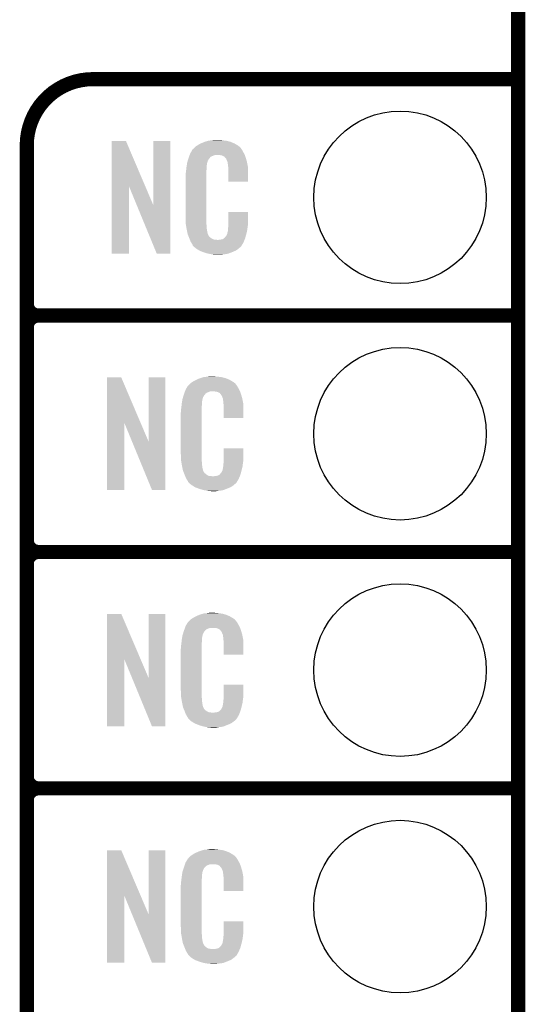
# Model space of a CAD drawing. Extents: x -1.3 to 24.2, y -3.9 to 39.2.
# Tile 14 of 26: x 18.8 to 24.2, y 9.1 to 19.7. Entities that reach past the tile are written whole.
import ezdxf

# ---------------------------------------------------------------- set-up
doc = ezdxf.new("R2010")
doc.units = 0
doc.layers.get('0').update_dxf_attribs({"linetype": 'CONTINUOUS'})
for name, color, linetype in [('ECC608_TRUST_CLICK_V100_GKO', 5, 'CONTINUOUS'), ('ECC608_TRUST_CLICK_V100_GTO', 14, 'CONTINUOUS'), ('ECC608_TRUST_CLICK_V100_GTS', 12, 'CONTINUOUS')]:
    doc.layers.add(name, color=color, linetype=linetype)

# ---------------------------------------------------------------- blocks, each defined once
blk = doc.blocks.new('ROUND_35')
blk.add_circle((0, 0), 0.927)

msp = doc.modelspace()

# ---------------------------------------------------------------- linework, layer by layer
at = {"layer": 'ECC608_TRUST_CLICK_V100_GKO', "const_width": 0.1524}
msp.add_lwpolyline([(24.13, -1.27), (24.13, 36.83)], dxfattribs=at)
at = {"layer": 'ECC608_TRUST_CLICK_V100_GTO', "const_width": 0.1524}
for points in [[(19.558, 19.05, 0.4142136), (18.8468, 18.3388)], [(18.8468, 16.637, 0.4142136), (18.9738, 16.51)], [(18.9738, 16.51, 0.4142136), (18.8468, 16.383)], [(18.9738, 16.51, 0.4142136), (18.8468, 16.383)], [(18.8468, 14.097, 0.4142136), (18.9738, 13.97)], [(18.9738, 13.97, 0.4142136), (18.8468, 13.843)], [(18.9738, 13.97, 0.4142136), (18.8468, 13.843)], [(18.8468, 11.557, 0.4142136), (18.9738, 11.43)], [(18.9738, 11.43, 0.4142136), (18.8468, 11.303)], [(18.9738, 11.43, 0.4142136), (18.8468, 11.303)]]:
    msp.add_lwpolyline(points, format="xyb", dxfattribs=at)
for points in [[(19.558, 19.05), (24.13, 19.05)], [(18.8468, -0.5588), (18.8468, 18.3388)], [(18.9738, 16.51), (24.13, 16.51)], [(18.9738, 16.51), (24.13, 16.51)], [(18.8468, 14.097), (18.8468, 16.383)], [(18.9738, 13.97), (24.13, 13.97)], [(18.9738, 13.97), (24.13, 13.97)], [(18.8468, 11.557), (18.8468, 13.843)], [(18.9738, 11.43), (24.13, 11.43)], [(18.9738, 11.43), (24.13, 11.43)], [(18.8468, 9.017), (18.8468, 11.303)]]:
    msp.add_lwpolyline(points, dxfattribs=at)
at = {"layer": 'ECC608_TRUST_CLICK_V100_GTO'}
for points in [[(19.758672, 17.896728), (19.75868, 18.384506), (20.121662, 17.896728), (19.913604, 18.384506)], [(19.75868, 18.384506), (19.758682, 18.38452), (19.913604, 18.384506), (19.758682, 18.38452)], [(20.20824, 17.693748), (20.20826, 18.384498), (20.388566, 17.693748), (20.38858, 18.384498)], [(20.20826, 18.384498), (20.208262, 18.38452), (20.38858, 18.384498), (20.208262, 18.38452)], [(20.63699, 18.3007), (20.64105, 18.305776), (21.153122, 18.3007), (21.150582, 18.305776)], [(20.64105, 18.305776), (20.64512, 18.310862), (21.150582, 18.305776), (21.146224, 18.310862)], [(20.64512, 18.310862), (20.659634, 18.32356), (21.146224, 18.310862), (21.135342, 18.32356)], [(20.659634, 18.32356), (20.665442, 18.32864), (21.135342, 18.32356), (21.128232, 18.32864)], [(20.665442, 18.32864), (20.677418, 18.336262), (21.128232, 18.32864), (21.11756, 18.336262)], [(20.677418, 18.336262), (20.693382, 18.34642), (21.11756, 18.336262), (21.10063, 18.34642)], [(20.693382, 18.34642), (20.71878, 18.35912), (21.10063, 18.34642), (21.07946, 18.35912)], [(20.71878, 18.35912), (20.72894, 18.3642), (21.07946, 18.35912), (21.067124, 18.3642)], [(20.72894, 18.3642), (20.754338, 18.37436), (21.067124, 18.3642), (21.042452, 18.37436)], [(20.754338, 18.37436), (20.761958, 18.3769), (21.042452, 18.37436), (21.036282, 18.3769)], [(20.761958, 18.3769), (20.7772, 18.38198), (21.036282, 18.3769), (21.017232, 18.38198)], [(20.7772, 18.38198), (20.794134, 18.38706), (21.017232, 18.38198), (20.998182, 18.38706)], [(20.794134, 18.38706), (20.802602, 18.3896), (20.998182, 18.38706), (20.977862, 18.3896)], [(20.802602, 18.3896), (20.83308, 18.39214), (20.977862, 18.3896), (20.95754, 18.39214)], [(20.83308, 18.39214), (20.84832, 18.39468), (20.95754, 18.39214), (20.942302, 18.39468)], [(20.84832, 18.39468), (20.863562, 18.39722), (20.927062, 18.39468), (20.914362, 18.39722)], [(20.583648, 18.194018), (20.586698, 18.20418), (20.805138, 18.194018), (20.815298, 18.20418)], [(20.586698, 18.20418), (20.588568, 18.209256), (20.815298, 18.20418), (20.817838, 18.209256)], [(20.588568, 18.209256), (20.592312, 18.219418), (20.817838, 18.209256), (20.83054, 18.219418)], [(20.592312, 18.219418), (20.597926, 18.234658), (20.83054, 18.219418), (20.868636, 18.234658)], [(20.597926, 18.234658), (20.597928, 18.23466), (20.868636, 18.234658), (20.916898, 18.23466)], [(20.597928, 18.23466), (20.599798, 18.239738), (21.190494, 18.23466), (21.18868, 18.239738)], [(20.599798, 18.239738), (20.60448, 18.252442), (21.18868, 18.239738), (21.181752, 18.252442)], [(20.60448, 18.252442), (20.613442, 18.26768), (21.181752, 18.252442), (21.17344, 18.26768)], [(20.613442, 18.26768), (20.626888, 18.29054), (21.17344, 18.26768), (21.160742, 18.29054)], [(20.626888, 18.29054), (20.62988, 18.295624), (21.160742, 18.29054), (21.15693, 18.295624)], [(20.62988, 18.295624), (20.629902, 18.29816), (21.15693, 18.295624), (21.155028, 18.29816)], [(20.629902, 18.29816), (20.634966, 18.298168), (21.155028, 18.29816), (21.155022, 18.298168)], [(20.634966, 18.298168), (20.63699, 18.3007), (21.155022, 18.298168), (21.153122, 18.3007)], [(20.93468, 18.23212), (20.916898, 18.23466), (21.191402, 18.23212), (21.190494, 18.23466)], [(20.947378, 18.22958), (20.93468, 18.23212), (21.192308, 18.22958), (21.191402, 18.23212)], [(20.972774, 18.216882), (20.947378, 18.22958), (21.196844, 18.216882), (21.192308, 18.22958)], [(20.975318, 18.211804), (20.972774, 18.216882), (21.198656, 18.211804), (21.196844, 18.216882)], [(20.981854, 18.20418), (20.975318, 18.211804), (21.201378, 18.20418), (21.198656, 18.211804)], [(20.990558, 18.194022), (20.981854, 18.20418), (21.204368, 18.194022), (21.201378, 18.20418)], [(20.5613, 18.08226), (20.563556, 18.102578), (20.77974, 18.08226), (20.77974, 18.102578)], [(20.563556, 18.102578), (20.56384, 18.10512), (20.77974, 18.102578), (20.780248, 18.10512)], [(20.56384, 18.10512), (20.565442, 18.115278), (20.780248, 18.10512), (20.78228, 18.115278)], [(20.565442, 18.115278), (20.567448, 18.127978), (20.78228, 18.115278), (20.78228, 18.127978)], [(20.567448, 18.127978), (20.569052, 18.138138), (20.78228, 18.127978), (20.78482, 18.138138)], [(20.569052, 18.138138), (20.569854, 18.143218), (20.78482, 18.138138), (20.78482, 18.143218)], [(20.569854, 18.143218), (20.57146, 18.153382), (20.78482, 18.143218), (20.78759, 18.153382)], [(20.57146, 18.153382), (20.576792, 18.171158), (20.78759, 18.153382), (20.792438, 18.171158)], [(20.576792, 18.171158), (20.583648, 18.194018), (20.792438, 18.171158), (20.805138, 18.194018)], [(21.00072, 18.17116), (20.990558, 18.194022), (21.211092, 18.17116), (21.204368, 18.194022)], [(21.004784, 18.161002), (21.00072, 18.17116), (21.21408, 18.161002), (21.211092, 18.17116)], [(21.005798, 18.158464), (21.004784, 18.161002), (21.214564, 18.158464), (21.21408, 18.161002)], [(21.0058, 18.150842), (21.005798, 18.158464), (21.216016, 18.150842), (21.214564, 18.158464)], [(21.00834, 18.138138), (21.0058, 18.150842), (21.218436, 18.138138), (21.216016, 18.150842)], [(21.01088, 18.12036), (21.00834, 18.138138), (21.221822, 18.12036), (21.218436, 18.138138)], [(21.011858, 18.107658), (21.01088, 18.12036), (21.22424, 18.107658), (21.221822, 18.12036)], [(21.01342, 18.08734), (21.011858, 18.107658), (21.224236, 18.08734), (21.22424, 18.107658)], [(20.55368, 18.011142), (20.55622, 18.023842), (20.7772, 18.011142), (20.7772, 18.023842)], [(20.55368, 17.56156), (20.55368, 18.011142), (20.7772, 17.56156), (20.7772, 18.011142)], [(20.55622, 18.04162), (20.55876, 18.0594), (20.7772, 18.04162), (20.7772, 18.0594)], [(20.55622, 18.023842), (20.55622, 18.04162), (20.7772, 18.023842), (20.7772, 18.04162)], [(20.55876, 18.0594), (20.559042, 18.061938), (20.7772, 18.0594), (20.7772, 18.061938)], [(20.559042, 18.061938), (20.5613, 18.08226), (20.7772, 18.061938), (20.77974, 18.08226)], [(21.01342, 17.947662), (21.01342, 18.08734), (21.224218, 17.947662), (21.224236, 18.08734)], [(19.75866, 17.175502), (19.758672, 17.896728), (19.946598, 17.175502), (19.94662, 17.896728)], [(20.030256, 17.693748), (19.94662, 17.896728), (20.20824, 17.693748), (20.121662, 17.896728)], [(21.224218, 17.94764), (21.01342, 17.947662), (21.224218, 17.94764), (21.224218, 17.947662)], [(20.243796, 17.175494), (20.030256, 17.693748), (20.388558, 17.175494), (20.388566, 17.693748)], [(20.556032, 17.49806), (20.55368, 17.56156), (20.7772, 17.49806), (20.7772, 17.56156)], [(21.01342, 17.48282), (21.01344, 17.622498), (21.22424, 17.48282), (21.22424, 17.622498)], [(21.01344, 17.622498), (21.013442, 17.62252), (21.22424, 17.622498), (21.013442, 17.62252)], [(20.55622, 17.492982), (20.556032, 17.49806), (20.777926, 17.492982), (20.7772, 17.49806)], [(20.55843, 17.480278), (20.55622, 17.492982), (20.77974, 17.480278), (20.777926, 17.492982)], [(20.562406, 17.457418), (20.55843, 17.480278), (20.77974, 17.457418), (20.77974, 17.480278)], [(20.56638, 17.43456), (20.562406, 17.457418), (20.78335, 17.43456), (20.77974, 17.457418)], [(21.01088, 17.4498), (21.012784, 17.46504), (21.219666, 17.4498), (21.2217, 17.46504)], [(21.012784, 17.46504), (21.01342, 17.470122), (21.2217, 17.46504), (21.222426, 17.470122)], [(21.01342, 17.470122), (21.01342, 17.48282), (21.222426, 17.470122), (21.22424, 17.48282)], [(20.571462, 17.40916), (20.56638, 17.43456), (20.78736, 17.40916), (20.78335, 17.43456)], [(20.576034, 17.386298), (20.571462, 17.40916), (20.79244, 17.386298), (20.78736, 17.40916)], [(20.57654, 17.383762), (20.576034, 17.386298), (20.79371, 17.383762), (20.79244, 17.386298)], [(20.583862, 17.36598), (20.57654, 17.383762), (20.802602, 17.36598), (20.79371, 17.383762)], [(20.58491, 17.363436), (20.583862, 17.36598), (20.805142, 17.363436), (20.802602, 17.36598)], [(20.587, 17.35836), (20.58491, 17.363436), (20.807684, 17.35836), (20.805142, 17.363436)], [(20.589092, 17.353278), (20.587, 17.35836), (20.815302, 17.353278), (20.807684, 17.35836)], [(20.59223, 17.34566), (20.589092, 17.353278), (20.82292, 17.34566), (20.815302, 17.353278)], [(20.975326, 17.345674), (20.977862, 17.35074), (21.19588, 17.345674), (21.197288, 17.35074)], [(20.977862, 17.35074), (20.988022, 17.360902), (21.197288, 17.35074), (21.20011, 17.360902)], [(20.988022, 17.360902), (21.00072, 17.38376), (21.20011, 17.360902), (21.20646, 17.38376)], [(21.00072, 17.38376), (21.000722, 17.383762), (21.20646, 17.38376), (21.20646, 17.383762)], [(21.000722, 17.383762), (21.0058, 17.409162), (21.20646, 17.383762), (21.212436, 17.409162)], [(21.0058, 17.409162), (21.005802, 17.411704), (21.212436, 17.409162), (21.213034, 17.411704)], [(21.005802, 17.411704), (21.00834, 17.416784), (21.213034, 17.411704), (21.214228, 17.416784)], [(21.00834, 17.424402), (21.008848, 17.426942), (21.216022, 17.424402), (21.21662, 17.426942)], [(21.00834, 17.416784), (21.00834, 17.424402), (21.214228, 17.416784), (21.216022, 17.424402)], [(21.008848, 17.426942), (21.01088, 17.437102), (21.21662, 17.426942), (21.217974, 17.437102)], [(21.01088, 17.437102), (21.01088, 17.4498), (21.217974, 17.437102), (21.219666, 17.4498)], [(20.59432, 17.34058), (20.59223, 17.34566), (20.830542, 17.34058), (20.82292, 17.34566)], [(20.596274, 17.3355), (20.59432, 17.34058), (20.838162, 17.3355), (20.830542, 17.34058)], [(20.599206, 17.32788), (20.596274, 17.3355), (20.853404, 17.32788), (20.838162, 17.3355)], [(20.60116, 17.3228), (20.599206, 17.32788), (20.899122, 17.3228), (20.853404, 17.32788)], [(20.60702, 17.30756), (20.60116, 17.3228), (21.181208, 17.30756), (21.187484, 17.3228)], [(20.614078, 17.29486), (20.60702, 17.30756), (21.17598, 17.29486), (21.181208, 17.30756)], [(20.619722, 17.284698), (20.614078, 17.29486), (21.169882, 17.284698), (21.17598, 17.29486)], [(20.629876, 17.269466), (20.619722, 17.284698), (21.160742, 17.269466), (21.169882, 17.284698)], [(20.62988, 17.264386), (20.629876, 17.269466), (21.157694, 17.264386), (21.160742, 17.269466)], [(20.637504, 17.25676), (20.62988, 17.264386), (21.15312, 17.25676), (21.157694, 17.264386)], [(20.642584, 17.251678), (20.637504, 17.25676), (21.150576, 17.251678), (21.15312, 17.25676)], [(20.64766, 17.246598), (20.642584, 17.251678), (21.144226, 17.246598), (21.150576, 17.251678)], [(20.653586, 17.24152), (20.64766, 17.246598), (21.13788, 17.24152), (21.144226, 17.246598)], [(20.899122, 17.3228), (20.909282, 17.322802), (21.187484, 17.3228), (21.187486, 17.322802)], [(20.909282, 17.322802), (20.916904, 17.32534), (21.187486, 17.322802), (21.18853, 17.32534)], [(20.927062, 17.32534), (20.952462, 17.33042), (21.18853, 17.32534), (21.190622, 17.33042)], [(20.952462, 17.33042), (20.965154, 17.338038), (21.190622, 17.33042), (21.19376, 17.338038)], [(20.965154, 17.338038), (20.965162, 17.338042), (21.19376, 17.338038), (21.19376, 17.338042)], [(20.965162, 17.338042), (20.972786, 17.34566), (21.19376, 17.338042), (21.195876, 17.34566)], [(20.972786, 17.34566), (20.975326, 17.345674), (21.195876, 17.34566), (21.19588, 17.345674)], [(19.946598, 17.17548), (19.75866, 17.175502), (19.946598, 17.17548), (19.946598, 17.175502)], [(20.388558, 17.17548), (20.243796, 17.175494), (20.388558, 17.17548), (20.388558, 17.175494)], [(20.665438, 17.23136), (20.653586, 17.24152), (21.126028, 17.23136), (21.13788, 17.24152)], [(20.673568, 17.22628), (20.665438, 17.23136), (21.120102, 17.22628), (21.126028, 17.23136)], [(20.70202, 17.2085), (20.673568, 17.22628), (21.0947, 17.2085), (21.120102, 17.22628)], [(20.70608, 17.205962), (20.70202, 17.2085), (21.088778, 17.205962), (21.0947, 17.2085)], [(20.738736, 17.19326), (20.70608, 17.205962), (21.05914, 17.19326), (21.088778, 17.205962)], [(20.7518, 17.188178), (20.738736, 17.19326), (21.04607, 17.188178), (21.05914, 17.19326)], [(20.794978, 17.17548), (20.7518, 17.188178), (21.013418, 17.17548), (21.04607, 17.188178)], [(20.822074, 17.1704), (20.794978, 17.17548), (20.990558, 17.1704), (21.013418, 17.17548)], [(20.83562, 17.16786), (20.822074, 17.1704), (20.96262, 17.16786), (20.990558, 17.1704)], [(20.850858, 17.16532), (20.83562, 17.16786), (20.947378, 17.16532), (20.96262, 17.16786)], [(20.878798, 17.16278), (20.868638, 17.16532), (20.932138, 17.16278), (20.947378, 17.16532)], [(19.707872, 15.356728), (19.70788, 15.844506), (20.070862, 15.356728), (19.862804, 15.844506)], [(19.70788, 15.844506), (19.707882, 15.84452), (19.862804, 15.844506), (19.707882, 15.84452)], [(20.15744, 15.153748), (20.15746, 15.844498), (20.337766, 15.153748), (20.33778, 15.844498)], [(20.15746, 15.844498), (20.157462, 15.84452), (20.33778, 15.844498), (20.157462, 15.84452)], [(20.58619, 15.7607), (20.59025, 15.765776), (21.102322, 15.7607), (21.099782, 15.765776)], [(20.59025, 15.765776), (20.59432, 15.770862), (21.099782, 15.765776), (21.095424, 15.770862)], [(20.59432, 15.770862), (20.608834, 15.78356), (21.095424, 15.770862), (21.084542, 15.78356)], [(20.608834, 15.78356), (20.614642, 15.78864), (21.084542, 15.78356), (21.077432, 15.78864)], [(20.614642, 15.78864), (20.626618, 15.796262), (21.077432, 15.78864), (21.06676, 15.796262)], [(20.626618, 15.796262), (20.642582, 15.80642), (21.06676, 15.796262), (21.04983, 15.80642)], [(20.642582, 15.80642), (20.66798, 15.81912), (21.04983, 15.80642), (21.02866, 15.81912)], [(20.66798, 15.81912), (20.67814, 15.8242), (21.02866, 15.81912), (21.016324, 15.8242)], [(20.67814, 15.8242), (20.703538, 15.83436), (21.016324, 15.8242), (20.991652, 15.83436)], [(20.703538, 15.83436), (20.711158, 15.8369), (20.991652, 15.83436), (20.985482, 15.8369)], [(20.711158, 15.8369), (20.7264, 15.84198), (20.985482, 15.8369), (20.966432, 15.84198)], [(20.7264, 15.84198), (20.743334, 15.84706), (20.966432, 15.84198), (20.947382, 15.84706)], [(20.743334, 15.84706), (20.751802, 15.8496), (20.947382, 15.84706), (20.927062, 15.8496)], [(20.751802, 15.8496), (20.78228, 15.85214), (20.927062, 15.8496), (20.90674, 15.85214)], [(20.78228, 15.85214), (20.79752, 15.85468), (20.90674, 15.85214), (20.891502, 15.85468)], [(20.79752, 15.85468), (20.812762, 15.85722), (20.876262, 15.85468), (20.863562, 15.85722)], [(20.533492, 15.654018), (20.5359, 15.66164), (20.754338, 15.654018), (20.761958, 15.66164)], [(20.5359, 15.66164), (20.536788, 15.66418), (20.761958, 15.66164), (20.764498, 15.66418)], [(20.536788, 15.66418), (20.538564, 15.669256), (20.764498, 15.66418), (20.767038, 15.669256)], [(20.538564, 15.669256), (20.542122, 15.679418), (20.767038, 15.669256), (20.77974, 15.679418)], [(20.542122, 15.679418), (20.547454, 15.694658), (20.77974, 15.679418), (20.817836, 15.694658)], [(20.547454, 15.694658), (20.547456, 15.69466), (20.817836, 15.694658), (20.866098, 15.69466)], [(20.547456, 15.69466), (20.549232, 15.699738), (21.139694, 15.69466), (21.13788, 15.699738)], [(20.549232, 15.699738), (20.55368, 15.712442), (21.13788, 15.699738), (21.130952, 15.712442)], [(20.55368, 15.712442), (20.562644, 15.72768), (21.130952, 15.712442), (21.12264, 15.72768)], [(20.562644, 15.72768), (20.576094, 15.75054), (21.12264, 15.72768), (21.109942, 15.75054)], [(20.576094, 15.75054), (20.579086, 15.755622), (21.109942, 15.75054), (21.106132, 15.755622)], [(20.579086, 15.755622), (20.584162, 15.758164), (21.106132, 15.755622), (21.104224, 15.758164)], [(20.584162, 15.758164), (20.58619, 15.7607), (21.104224, 15.758164), (21.102322, 15.7607)], [(20.88388, 15.69212), (20.866098, 15.69466), (21.140602, 15.69212), (21.139694, 15.69466)], [(20.896578, 15.68958), (20.88388, 15.69212), (21.141508, 15.68958), (21.140602, 15.69212)], [(20.921974, 15.676882), (20.896578, 15.68958), (21.146044, 15.676882), (21.141508, 15.68958)], [(20.924518, 15.671804), (20.921974, 15.676882), (21.147856, 15.671804), (21.146044, 15.676882)], [(20.931054, 15.66418), (20.924518, 15.671804), (21.150578, 15.66418), (21.147856, 15.671804)], [(20.939758, 15.654022), (20.931054, 15.66418), (21.153568, 15.654022), (21.150578, 15.66418)], [(20.5105, 15.54226), (20.512756, 15.562578), (20.72894, 15.54226), (20.72894, 15.562578)], [(20.512756, 15.562578), (20.51304, 15.56512), (20.72894, 15.562578), (20.729448, 15.56512)], [(20.51304, 15.56512), (20.514642, 15.575278), (20.729448, 15.56512), (20.73148, 15.575278)], [(20.514642, 15.575278), (20.516648, 15.587978), (20.73148, 15.575278), (20.73148, 15.587978)], [(20.516648, 15.587978), (20.518252, 15.598138), (20.73148, 15.587978), (20.73402, 15.598138)], [(20.518252, 15.598138), (20.519054, 15.603218), (20.73402, 15.598138), (20.73402, 15.603218)], [(20.519054, 15.603218), (20.52066, 15.613382), (20.73402, 15.603218), (20.73679, 15.613382)], [(20.52066, 15.613382), (20.526272, 15.631158), (20.73679, 15.613382), (20.741638, 15.631158)], [(20.526272, 15.631158), (20.533492, 15.654018), (20.741638, 15.631158), (20.754338, 15.654018)], [(20.94992, 15.63116), (20.939758, 15.654022), (21.160292, 15.63116), (21.153568, 15.654022)], [(20.953984, 15.621002), (20.94992, 15.63116), (21.16328, 15.621002), (21.160292, 15.63116)], [(20.954998, 15.618464), (20.953984, 15.621002), (21.163764, 15.618464), (21.16328, 15.621002)], [(20.955, 15.610842), (20.954998, 15.618464), (21.165216, 15.610842), (21.163764, 15.618464)], [(20.95754, 15.598138), (20.955, 15.610842), (21.167636, 15.598138), (21.165216, 15.610842)], [(20.96008, 15.58036), (20.95754, 15.598138), (21.171022, 15.58036), (21.167636, 15.598138)], [(20.961058, 15.567658), (20.96008, 15.58036), (21.17344, 15.567658), (21.171022, 15.58036)], [(20.96262, 15.54734), (20.961058, 15.567658), (21.173436, 15.54734), (21.17344, 15.567658)], [(20.50288, 15.471142), (20.50542, 15.483842), (20.7264, 15.471142), (20.7264, 15.483842)], [(20.50288, 15.02156), (20.50288, 15.471142), (20.7264, 15.02156), (20.7264, 15.471142)], [(20.50542, 15.50162), (20.50796, 15.5194), (20.7264, 15.50162), (20.7264, 15.5194)], [(20.50542, 15.483842), (20.50542, 15.50162), (20.7264, 15.483842), (20.7264, 15.50162)], [(20.50796, 15.5194), (20.508242, 15.521938), (20.7264, 15.5194), (20.7264, 15.521938)], [(20.508242, 15.521938), (20.5105, 15.54226), (20.7264, 15.521938), (20.72894, 15.54226)], [(20.96262, 15.407662), (20.96262, 15.54734), (21.173418, 15.407662), (21.173436, 15.54734)], [(19.70786, 14.635502), (19.707872, 15.356728), (19.895798, 14.635502), (19.89582, 15.356728)], [(19.979456, 15.153748), (19.89582, 15.356728), (20.15744, 15.153748), (20.070862, 15.356728)], [(21.173418, 15.40764), (20.96262, 15.407662), (21.173418, 15.40764), (21.173418, 15.407662)], [(20.192996, 14.635494), (19.979456, 15.153748), (20.337758, 14.635494), (20.337766, 15.153748)], [(20.96262, 14.94282), (20.96264, 15.082498), (21.17344, 14.94282), (21.17344, 15.082498)], [(20.96264, 15.082498), (20.962642, 15.08252), (21.17344, 15.082498), (20.962642, 15.08252)], [(20.505232, 14.95806), (20.50288, 15.02156), (20.7264, 14.95806), (20.7264, 15.02156)], [(20.50542, 14.952982), (20.505232, 14.95806), (20.727126, 14.952982), (20.7264, 14.95806)], [(20.50763, 14.940278), (20.50542, 14.952982), (20.72894, 14.940278), (20.727126, 14.952982)], [(20.511606, 14.917418), (20.50763, 14.940278), (20.72894, 14.917418), (20.72894, 14.940278)], [(20.51558, 14.89456), (20.511606, 14.917418), (20.73255, 14.89456), (20.72894, 14.917418)], [(20.96008, 14.9098), (20.961984, 14.92504), (21.168866, 14.9098), (21.1709, 14.92504)], [(20.961984, 14.92504), (20.96262, 14.930122), (21.1709, 14.92504), (21.171626, 14.930122)], [(20.96262, 14.930122), (20.96262, 14.94282), (21.171626, 14.930122), (21.17344, 14.94282)], [(20.520662, 14.86916), (20.51558, 14.89456), (20.73656, 14.86916), (20.73255, 14.89456)], [(20.525234, 14.846298), (20.520662, 14.86916), (20.74164, 14.846298), (20.73656, 14.86916)], [(20.52574, 14.843762), (20.525234, 14.846298), (20.74291, 14.843762), (20.74164, 14.846298)], [(20.533062, 14.82598), (20.52574, 14.843762), (20.751802, 14.82598), (20.74291, 14.843762)], [(20.53411, 14.823436), (20.533062, 14.82598), (20.754342, 14.823436), (20.751802, 14.82598)], [(20.5362, 14.81836), (20.53411, 14.823436), (20.756884, 14.81836), (20.754342, 14.823436)], [(20.538292, 14.813278), (20.5362, 14.81836), (20.764502, 14.813278), (20.756884, 14.81836)], [(20.54143, 14.80566), (20.538292, 14.813278), (20.77212, 14.80566), (20.764502, 14.813278)], [(20.927062, 14.81074), (20.937222, 14.820902), (21.146488, 14.81074), (21.14931, 14.820902)], [(20.937222, 14.820902), (20.94992, 14.84376), (21.14931, 14.820902), (21.15566, 14.84376)], [(20.94992, 14.84376), (20.949922, 14.843762), (21.15566, 14.84376), (21.15566, 14.843762)], [(20.949922, 14.843762), (20.955, 14.869162), (21.15566, 14.843762), (21.161636, 14.869162)], [(20.955, 14.869162), (20.955002, 14.871704), (21.161636, 14.869162), (21.162234, 14.871704)], [(20.955002, 14.871704), (20.95754, 14.876784), (21.162234, 14.871704), (21.163428, 14.876784)], [(20.95754, 14.884402), (20.958048, 14.886942), (21.165222, 14.884402), (21.16582, 14.886942)], [(20.95754, 14.876784), (20.95754, 14.884402), (21.163428, 14.876784), (21.165222, 14.884402)], [(20.958048, 14.886942), (20.96008, 14.897102), (21.16582, 14.886942), (21.167174, 14.897102)], [(20.96008, 14.897102), (20.96008, 14.9098), (21.167174, 14.897102), (21.168866, 14.9098)], [(20.54352, 14.80058), (20.54143, 14.80566), (20.779742, 14.80058), (20.77212, 14.80566)], [(20.545474, 14.7955), (20.54352, 14.80058), (20.787362, 14.7955), (20.779742, 14.80058)], [(20.548406, 14.78788), (20.545474, 14.7955), (20.802604, 14.78788), (20.787362, 14.7955)], [(20.55036, 14.7828), (20.548406, 14.78788), (20.848322, 14.7828), (20.802604, 14.78788)], [(20.55622, 14.76756), (20.55036, 14.7828), (21.130408, 14.76756), (21.136684, 14.7828)], [(20.563278, 14.75486), (20.55622, 14.76756), (21.12518, 14.75486), (21.130408, 14.76756)], [(20.568922, 14.744698), (20.563278, 14.75486), (21.119082, 14.744698), (21.12518, 14.75486)], [(20.579076, 14.729466), (20.568922, 14.744698), (21.109942, 14.729466), (21.119082, 14.744698)], [(20.57908, 14.724386), (20.579076, 14.729466), (21.106894, 14.724386), (21.109942, 14.729466)], [(20.586704, 14.71676), (20.57908, 14.724386), (21.10232, 14.71676), (21.106894, 14.724386)], [(20.591784, 14.711678), (20.586704, 14.71676), (21.099776, 14.711678), (21.10232, 14.71676)], [(20.59686, 14.706598), (20.591784, 14.711678), (21.093426, 14.706598), (21.099776, 14.711678)], [(20.602786, 14.70152), (20.59686, 14.706598), (21.08708, 14.70152), (21.093426, 14.706598)], [(20.848322, 14.7828), (20.858482, 14.782802), (21.136684, 14.7828), (21.136686, 14.782802)], [(20.858482, 14.782802), (20.866104, 14.78534), (21.136686, 14.782802), (21.13773, 14.78534)], [(20.876262, 14.78534), (20.901662, 14.79042), (21.13773, 14.78534), (21.139822, 14.79042)], [(20.901662, 14.79042), (20.914356, 14.798038), (21.139822, 14.79042), (21.14296, 14.798038)], [(20.914356, 14.798038), (20.91436, 14.79804), (21.14296, 14.798038), (21.14296, 14.79804)], [(20.91436, 14.79804), (20.924522, 14.805666), (21.14296, 14.79804), (21.145078, 14.805666)], [(20.924522, 14.805666), (20.927062, 14.81074), (21.145078, 14.805666), (21.146488, 14.81074)], [(19.895798, 14.63548), (19.70786, 14.635502), (19.895798, 14.63548), (19.895798, 14.635502)], [(20.337758, 14.63548), (20.192996, 14.635494), (20.337758, 14.63548), (20.337758, 14.635494)], [(20.614638, 14.69136), (20.602786, 14.70152), (21.075228, 14.69136), (21.08708, 14.70152)], [(20.622768, 14.68628), (20.614638, 14.69136), (21.069302, 14.68628), (21.075228, 14.69136)], [(20.65122, 14.6685), (20.622768, 14.68628), (21.0439, 14.6685), (21.069302, 14.68628)], [(20.65528, 14.665962), (20.65122, 14.6685), (21.037978, 14.665962), (21.0439, 14.6685)], [(20.687936, 14.65326), (20.65528, 14.665962), (21.00834, 14.65326), (21.037978, 14.665962)], [(20.701, 14.648178), (20.687936, 14.65326), (20.99527, 14.648178), (21.00834, 14.65326)], [(20.744178, 14.63548), (20.701, 14.648178), (20.962618, 14.63548), (20.99527, 14.648178)], [(20.771274, 14.6304), (20.744178, 14.63548), (20.939758, 14.6304), (20.962618, 14.63548)], [(20.78482, 14.62786), (20.771274, 14.6304), (20.91182, 14.62786), (20.939758, 14.6304)], [(20.800058, 14.62532), (20.78482, 14.62786), (20.896578, 14.62532), (20.91182, 14.62786)], [(20.827998, 14.62278), (20.817838, 14.62532), (20.881338, 14.62278), (20.896578, 14.62532)], [(19.707872, 12.816728), (19.70788, 13.304506), (20.070862, 12.816728), (19.862804, 13.304506)], [(19.70788, 13.304506), (19.707882, 13.30452), (19.862804, 13.304506), (19.707882, 13.30452)], [(20.15744, 12.613748), (20.15746, 13.304498), (20.337766, 12.613748), (20.33778, 13.304498)], [(20.15746, 13.304498), (20.157462, 13.30452), (20.33778, 13.304498), (20.157462, 13.30452)], [(20.58619, 13.2207), (20.59025, 13.225776), (21.102322, 13.2207), (21.099782, 13.225776)], [(20.59025, 13.225776), (20.59432, 13.230862), (21.099782, 13.225776), (21.095424, 13.230862)], [(20.59432, 13.230862), (20.608834, 13.24356), (21.095424, 13.230862), (21.084542, 13.24356)], [(20.608834, 13.24356), (20.614642, 13.24864), (21.084542, 13.24356), (21.077432, 13.24864)], [(20.614642, 13.24864), (20.626618, 13.256262), (21.077432, 13.24864), (21.06676, 13.256262)], [(20.626618, 13.256262), (20.642582, 13.26642), (21.06676, 13.256262), (21.04983, 13.26642)], [(20.642582, 13.26642), (20.66798, 13.27912), (21.04983, 13.26642), (21.02866, 13.27912)], [(20.66798, 13.27912), (20.67814, 13.2842), (21.02866, 13.27912), (21.016324, 13.2842)], [(20.67814, 13.2842), (20.703538, 13.29436), (21.016324, 13.2842), (20.991652, 13.29436)], [(20.703538, 13.29436), (20.711158, 13.2969), (20.991652, 13.29436), (20.985482, 13.2969)], [(20.711158, 13.2969), (20.7264, 13.30198), (20.985482, 13.2969), (20.966432, 13.30198)], [(20.7264, 13.30198), (20.743334, 13.30706), (20.966432, 13.30198), (20.947382, 13.30706)], [(20.743334, 13.30706), (20.751802, 13.3096), (20.947382, 13.30706), (20.927062, 13.3096)], [(20.751802, 13.3096), (20.78228, 13.31214), (20.927062, 13.3096), (20.90674, 13.31214)], [(20.78228, 13.31214), (20.79752, 13.31468), (20.90674, 13.31214), (20.891502, 13.31468)], [(20.79752, 13.31468), (20.812762, 13.31722), (20.876262, 13.31468), (20.863562, 13.31722)], [(20.533492, 13.114018), (20.5359, 13.12164), (20.754338, 13.114018), (20.761958, 13.12164)], [(20.5359, 13.12164), (20.536788, 13.12418), (20.761958, 13.12164), (20.764498, 13.12418)], [(20.536788, 13.12418), (20.538564, 13.129256), (20.764498, 13.12418), (20.767038, 13.129256)], [(20.538564, 13.129256), (20.542122, 13.139418), (20.767038, 13.129256), (20.77974, 13.139418)], [(20.542122, 13.139418), (20.547454, 13.154658), (20.77974, 13.139418), (20.817836, 13.154658)], [(20.547454, 13.154658), (20.547456, 13.15466), (20.817836, 13.154658), (20.866098, 13.15466)], [(20.547456, 13.15466), (20.549232, 13.159738), (21.139694, 13.15466), (21.13788, 13.159738)], [(20.549232, 13.159738), (20.55368, 13.172442), (21.13788, 13.159738), (21.130952, 13.172442)], [(20.55368, 13.172442), (20.562644, 13.18768), (21.130952, 13.172442), (21.12264, 13.18768)], [(20.562644, 13.18768), (20.576094, 13.21054), (21.12264, 13.18768), (21.109942, 13.21054)], [(20.576094, 13.21054), (20.579086, 13.215622), (21.109942, 13.21054), (21.106132, 13.215622)], [(20.579086, 13.215622), (20.584162, 13.218164), (21.106132, 13.215622), (21.104224, 13.218164)], [(20.584162, 13.218164), (20.58619, 13.2207), (21.104224, 13.218164), (21.102322, 13.2207)], [(20.88388, 13.15212), (20.866098, 13.15466), (21.140602, 13.15212), (21.139694, 13.15466)], [(20.896578, 13.14958), (20.88388, 13.15212), (21.141508, 13.14958), (21.140602, 13.15212)], [(20.921974, 13.136882), (20.896578, 13.14958), (21.146044, 13.136882), (21.141508, 13.14958)], [(20.924518, 13.131804), (20.921974, 13.136882), (21.147856, 13.131804), (21.146044, 13.136882)], [(20.931054, 13.12418), (20.924518, 13.131804), (21.150578, 13.12418), (21.147856, 13.131804)], [(20.939758, 13.114022), (20.931054, 13.12418), (21.153568, 13.114022), (21.150578, 13.12418)], [(20.5105, 13.00226), (20.512756, 13.022578), (20.72894, 13.00226), (20.72894, 13.022578)], [(20.512756, 13.022578), (20.51304, 13.02512), (20.72894, 13.022578), (20.729448, 13.02512)], [(20.51304, 13.02512), (20.514642, 13.035278), (20.729448, 13.02512), (20.73148, 13.035278)], [(20.514642, 13.035278), (20.516648, 13.047978), (20.73148, 13.035278), (20.73148, 13.047978)], [(20.516648, 13.047978), (20.518252, 13.058138), (20.73148, 13.047978), (20.73402, 13.058138)], [(20.518252, 13.058138), (20.519054, 13.063218), (20.73402, 13.058138), (20.73402, 13.063218)], [(20.519054, 13.063218), (20.52066, 13.073382), (20.73402, 13.063218), (20.73679, 13.073382)], [(20.52066, 13.073382), (20.526272, 13.091158), (20.73679, 13.073382), (20.741638, 13.091158)], [(20.526272, 13.091158), (20.533492, 13.114018), (20.741638, 13.091158), (20.754338, 13.114018)], [(20.94992, 13.09116), (20.939758, 13.114022), (21.160292, 13.09116), (21.153568, 13.114022)], [(20.953984, 13.081002), (20.94992, 13.09116), (21.16328, 13.081002), (21.160292, 13.09116)], [(20.954998, 13.078464), (20.953984, 13.081002), (21.163764, 13.078464), (21.16328, 13.081002)], [(20.955, 13.070842), (20.954998, 13.078464), (21.165216, 13.070842), (21.163764, 13.078464)], [(20.95754, 13.058138), (20.955, 13.070842), (21.167636, 13.058138), (21.165216, 13.070842)], [(20.96008, 13.04036), (20.95754, 13.058138), (21.171022, 13.04036), (21.167636, 13.058138)], [(20.961058, 13.027658), (20.96008, 13.04036), (21.17344, 13.027658), (21.171022, 13.04036)], [(20.96262, 13.00734), (20.961058, 13.027658), (21.173436, 13.00734), (21.17344, 13.027658)], [(20.50288, 12.931142), (20.50542, 12.943842), (20.7264, 12.931142), (20.7264, 12.943842)], [(20.50288, 12.48156), (20.50288, 12.931142), (20.7264, 12.48156), (20.7264, 12.931142)], [(20.50542, 12.96162), (20.50796, 12.9794), (20.7264, 12.96162), (20.7264, 12.9794)], [(20.50542, 12.943842), (20.50542, 12.96162), (20.7264, 12.943842), (20.7264, 12.96162)], [(20.50796, 12.9794), (20.508242, 12.981938), (20.7264, 12.9794), (20.7264, 12.981938)], [(20.508242, 12.981938), (20.5105, 13.00226), (20.7264, 12.981938), (20.72894, 13.00226)], [(20.96262, 12.867662), (20.96262, 13.00734), (21.173418, 12.867662), (21.173436, 13.00734)], [(19.70786, 12.095502), (19.707872, 12.816728), (19.895798, 12.095502), (19.89582, 12.816728)], [(19.979456, 12.613748), (19.89582, 12.816728), (20.15744, 12.613748), (20.070862, 12.816728)], [(21.173418, 12.86764), (20.96262, 12.867662), (21.173418, 12.86764), (21.173418, 12.867662)], [(20.192996, 12.095494), (19.979456, 12.613748), (20.337758, 12.095494), (20.337766, 12.613748)], [(20.96262, 12.40282), (20.96264, 12.542498), (21.17344, 12.40282), (21.17344, 12.542498)], [(20.96264, 12.542498), (20.962642, 12.54252), (21.17344, 12.542498), (20.962642, 12.54252)], [(20.505232, 12.41806), (20.50288, 12.48156), (20.7264, 12.41806), (20.7264, 12.48156)], [(20.50542, 12.412982), (20.505232, 12.41806), (20.727126, 12.412982), (20.7264, 12.41806)], [(20.50763, 12.400278), (20.50542, 12.412982), (20.72894, 12.400278), (20.727126, 12.412982)], [(20.511606, 12.377418), (20.50763, 12.400278), (20.72894, 12.377418), (20.72894, 12.400278)], [(20.96008, 12.3698), (20.961984, 12.38504), (21.168866, 12.3698), (21.1709, 12.38504)], [(20.961984, 12.38504), (20.96262, 12.390122), (21.1709, 12.38504), (21.171626, 12.390122)], [(20.96262, 12.390122), (20.96262, 12.40282), (21.171626, 12.390122), (21.17344, 12.40282)], [(20.51558, 12.35456), (20.511606, 12.377418), (20.73255, 12.35456), (20.72894, 12.377418)], [(20.520662, 12.32916), (20.51558, 12.35456), (20.73656, 12.32916), (20.73255, 12.35456)], [(20.525234, 12.306298), (20.520662, 12.32916), (20.74164, 12.306298), (20.73656, 12.32916)], [(20.52574, 12.303762), (20.525234, 12.306298), (20.74291, 12.303762), (20.74164, 12.306298)], [(20.533062, 12.28598), (20.52574, 12.303762), (20.751802, 12.28598), (20.74291, 12.303762)], [(20.53411, 12.283436), (20.533062, 12.28598), (20.754342, 12.283436), (20.751802, 12.28598)], [(20.5362, 12.27836), (20.53411, 12.283436), (20.756884, 12.27836), (20.754342, 12.283436)], [(20.538292, 12.273278), (20.5362, 12.27836), (20.764502, 12.273278), (20.756884, 12.27836)], [(20.54143, 12.26566), (20.538292, 12.273278), (20.77212, 12.26566), (20.764502, 12.273278)], [(20.927062, 12.27074), (20.937222, 12.280902), (21.146488, 12.27074), (21.14931, 12.280902)], [(20.937222, 12.280902), (20.94992, 12.30376), (21.14931, 12.280902), (21.15566, 12.30376)], [(20.94992, 12.30376), (20.949922, 12.303762), (21.15566, 12.30376), (21.15566, 12.303762)], [(20.949922, 12.303762), (20.955, 12.329162), (21.15566, 12.303762), (21.161636, 12.329162)], [(20.955, 12.329162), (20.955002, 12.331704), (21.161636, 12.329162), (21.162234, 12.331704)], [(20.955002, 12.331704), (20.95754, 12.336784), (21.162234, 12.331704), (21.163428, 12.336784)], [(20.95754, 12.344402), (20.958048, 12.346942), (21.165222, 12.344402), (21.16582, 12.346942)], [(20.95754, 12.336784), (20.95754, 12.344402), (21.163428, 12.336784), (21.165222, 12.344402)], [(20.958048, 12.346942), (20.96008, 12.357102), (21.16582, 12.346942), (21.167174, 12.357102)], [(20.96008, 12.357102), (20.96008, 12.3698), (21.167174, 12.357102), (21.168866, 12.3698)], [(20.54352, 12.26058), (20.54143, 12.26566), (20.779742, 12.26058), (20.77212, 12.26566)], [(20.545474, 12.2555), (20.54352, 12.26058), (20.787362, 12.2555), (20.779742, 12.26058)], [(20.548406, 12.24788), (20.545474, 12.2555), (20.802604, 12.24788), (20.787362, 12.2555)], [(20.55036, 12.2428), (20.548406, 12.24788), (20.848322, 12.2428), (20.802604, 12.24788)], [(20.55622, 12.22756), (20.55036, 12.2428), (21.130408, 12.22756), (21.136684, 12.2428)], [(20.563278, 12.21486), (20.55622, 12.22756), (21.12518, 12.21486), (21.130408, 12.22756)], [(20.568922, 12.204698), (20.563278, 12.21486), (21.119082, 12.204698), (21.12518, 12.21486)], [(20.579076, 12.189466), (20.568922, 12.204698), (21.109942, 12.189466), (21.119082, 12.204698)], [(20.57908, 12.184386), (20.579076, 12.189466), (21.106894, 12.184386), (21.109942, 12.189466)], [(20.586704, 12.17676), (20.57908, 12.184386), (21.10232, 12.17676), (21.106894, 12.184386)], [(20.591784, 12.171678), (20.586704, 12.17676), (21.099776, 12.171678), (21.10232, 12.17676)], [(20.59686, 12.166598), (20.591784, 12.171678), (21.093426, 12.166598), (21.099776, 12.171678)], [(20.602786, 12.16152), (20.59686, 12.166598), (21.08708, 12.16152), (21.093426, 12.166598)], [(20.848322, 12.2428), (20.858482, 12.242802), (21.136684, 12.2428), (21.136686, 12.242802)], [(20.858482, 12.242802), (20.866104, 12.24534), (21.136686, 12.242802), (21.13773, 12.24534)], [(20.876262, 12.24534), (20.901662, 12.25042), (21.13773, 12.24534), (21.139822, 12.25042)], [(20.901662, 12.25042), (20.914356, 12.258038), (21.139822, 12.25042), (21.14296, 12.258038)], [(20.914356, 12.258038), (20.91436, 12.25804), (21.14296, 12.258038), (21.14296, 12.25804)], [(20.91436, 12.25804), (20.924522, 12.265666), (21.14296, 12.25804), (21.145078, 12.265666)], [(20.924522, 12.265666), (20.927062, 12.27074), (21.145078, 12.265666), (21.146488, 12.27074)], [(19.895798, 12.09548), (19.70786, 12.095502), (19.895798, 12.09548), (19.895798, 12.095502)], [(20.337758, 12.09548), (20.192996, 12.095494), (20.337758, 12.09548), (20.337758, 12.095494)], [(20.614638, 12.15136), (20.602786, 12.16152), (21.075228, 12.15136), (21.08708, 12.16152)], [(20.622768, 12.14628), (20.614638, 12.15136), (21.069302, 12.14628), (21.075228, 12.15136)], [(20.65122, 12.1285), (20.622768, 12.14628), (21.0439, 12.1285), (21.069302, 12.14628)], [(20.65528, 12.125962), (20.65122, 12.1285), (21.037978, 12.125962), (21.0439, 12.1285)], [(20.687936, 12.11326), (20.65528, 12.125962), (21.00834, 12.11326), (21.037978, 12.125962)], [(20.701, 12.108178), (20.687936, 12.11326), (20.99527, 12.108178), (21.00834, 12.11326)], [(20.744178, 12.09548), (20.701, 12.108178), (20.962618, 12.09548), (20.99527, 12.108178)], [(20.771274, 12.0904), (20.744178, 12.09548), (20.939758, 12.0904), (20.962618, 12.09548)], [(20.78482, 12.08786), (20.771274, 12.0904), (20.91182, 12.08786), (20.939758, 12.0904)], [(20.800058, 12.08532), (20.78482, 12.08786), (20.896578, 12.08532), (20.91182, 12.08786)], [(20.827998, 12.08278), (20.817838, 12.08532), (20.881338, 12.08278), (20.896578, 12.08532)], [(19.707872, 10.276728), (19.70788, 10.764506), (20.070862, 10.276728), (19.862804, 10.764506)], [(19.70788, 10.764506), (19.707882, 10.76452), (19.862804, 10.764506), (19.707882, 10.76452)], [(20.15744, 10.073748), (20.15746, 10.764498), (20.337766, 10.073748), (20.33778, 10.764498)], [(20.15746, 10.764498), (20.157462, 10.76452), (20.33778, 10.764498), (20.157462, 10.76452)], [(20.58619, 10.6807), (20.59025, 10.685776), (21.102322, 10.6807), (21.099782, 10.685776)], [(20.59025, 10.685776), (20.59432, 10.690862), (21.099782, 10.685776), (21.095424, 10.690862)], [(20.59432, 10.690862), (20.608834, 10.70356), (21.095424, 10.690862), (21.084542, 10.70356)], [(20.608834, 10.70356), (20.614642, 10.70864), (21.084542, 10.70356), (21.077432, 10.70864)], [(20.614642, 10.70864), (20.626618, 10.716262), (21.077432, 10.70864), (21.06676, 10.716262)], [(20.626618, 10.716262), (20.642582, 10.72642), (21.06676, 10.716262), (21.04983, 10.72642)], [(20.642582, 10.72642), (20.66798, 10.73912), (21.04983, 10.72642), (21.02866, 10.73912)], [(20.66798, 10.73912), (20.67814, 10.7442), (21.02866, 10.73912), (21.016324, 10.7442)], [(20.67814, 10.7442), (20.703538, 10.75436), (21.016324, 10.7442), (20.991652, 10.75436)], [(20.703538, 10.75436), (20.711158, 10.7569), (20.991652, 10.75436), (20.985482, 10.7569)], [(20.711158, 10.7569), (20.7264, 10.76198), (20.985482, 10.7569), (20.966432, 10.76198)], [(20.7264, 10.76198), (20.743334, 10.76706), (20.966432, 10.76198), (20.947382, 10.76706)], [(20.743334, 10.76706), (20.751802, 10.7696), (20.947382, 10.76706), (20.927062, 10.7696)], [(20.751802, 10.7696), (20.78228, 10.77214), (20.927062, 10.7696), (20.90674, 10.77214)], [(20.78228, 10.77214), (20.79752, 10.77468), (20.90674, 10.77214), (20.891502, 10.77468)], [(20.79752, 10.77468), (20.812762, 10.77722), (20.876262, 10.77468), (20.863562, 10.77722)], [(20.533492, 10.574018), (20.5359, 10.58164), (20.754338, 10.574018), (20.761958, 10.58164)], [(20.5359, 10.58164), (20.536788, 10.58418), (20.761958, 10.58164), (20.764498, 10.58418)], [(20.536788, 10.58418), (20.538564, 10.589256), (20.764498, 10.58418), (20.767038, 10.589256)], [(20.538564, 10.589256), (20.542122, 10.599418), (20.767038, 10.589256), (20.77974, 10.599418)], [(20.542122, 10.599418), (20.547454, 10.614658), (20.77974, 10.599418), (20.817836, 10.614658)], [(20.547454, 10.614658), (20.547456, 10.61466), (20.817836, 10.614658), (20.866098, 10.61466)], [(20.547456, 10.61466), (20.549232, 10.619738), (21.139694, 10.61466), (21.13788, 10.619738)], [(20.549232, 10.619738), (20.55368, 10.632442), (21.13788, 10.619738), (21.130952, 10.632442)], [(20.55368, 10.632442), (20.562644, 10.64768), (21.130952, 10.632442), (21.12264, 10.64768)], [(20.562644, 10.64768), (20.576094, 10.67054), (21.12264, 10.64768), (21.109942, 10.67054)], [(20.576094, 10.67054), (20.579086, 10.675622), (21.109942, 10.67054), (21.106132, 10.675622)], [(20.579086, 10.675622), (20.584162, 10.678164), (21.106132, 10.675622), (21.104224, 10.678164)], [(20.584162, 10.678164), (20.58619, 10.6807), (21.104224, 10.678164), (21.102322, 10.6807)], [(20.88388, 10.61212), (20.866098, 10.61466), (21.140602, 10.61212), (21.139694, 10.61466)], [(20.896578, 10.60958), (20.88388, 10.61212), (21.141508, 10.60958), (21.140602, 10.61212)], [(20.921974, 10.596882), (20.896578, 10.60958), (21.146044, 10.596882), (21.141508, 10.60958)], [(20.924518, 10.591804), (20.921974, 10.596882), (21.147856, 10.591804), (21.146044, 10.596882)], [(20.931054, 10.58418), (20.924518, 10.591804), (21.150578, 10.58418), (21.147856, 10.591804)], [(20.939758, 10.574022), (20.931054, 10.58418), (21.153568, 10.574022), (21.150578, 10.58418)], [(20.5105, 10.46226), (20.512756, 10.482578), (20.72894, 10.46226), (20.72894, 10.482578)], [(20.512756, 10.482578), (20.51304, 10.48512), (20.72894, 10.482578), (20.729448, 10.48512)], [(20.51304, 10.48512), (20.514642, 10.495278), (20.729448, 10.48512), (20.73148, 10.495278)], [(20.514642, 10.495278), (20.516648, 10.507978), (20.73148, 10.495278), (20.73148, 10.507978)], [(20.516648, 10.507978), (20.518252, 10.518138), (20.73148, 10.507978), (20.73402, 10.518138)], [(20.518252, 10.518138), (20.519054, 10.523218), (20.73402, 10.518138), (20.73402, 10.523218)], [(20.519054, 10.523218), (20.52066, 10.533382), (20.73402, 10.523218), (20.73679, 10.533382)], [(20.52066, 10.533382), (20.526272, 10.551158), (20.73679, 10.533382), (20.741638, 10.551158)], [(20.526272, 10.551158), (20.533492, 10.574018), (20.741638, 10.551158), (20.754338, 10.574018)], [(20.94992, 10.55116), (20.939758, 10.574022), (21.160292, 10.55116), (21.153568, 10.574022)], [(20.953984, 10.541002), (20.94992, 10.55116), (21.16328, 10.541002), (21.160292, 10.55116)], [(20.954998, 10.538464), (20.953984, 10.541002), (21.163764, 10.538464), (21.16328, 10.541002)], [(20.955, 10.530842), (20.954998, 10.538464), (21.165216, 10.530842), (21.163764, 10.538464)], [(20.95754, 10.518138), (20.955, 10.530842), (21.167636, 10.518138), (21.165216, 10.530842)], [(20.96008, 10.50036), (20.95754, 10.518138), (21.171022, 10.50036), (21.167636, 10.518138)], [(20.961058, 10.487658), (20.96008, 10.50036), (21.17344, 10.487658), (21.171022, 10.50036)], [(20.96262, 10.46734), (20.961058, 10.487658), (21.173436, 10.46734), (21.17344, 10.487658)], [(20.50288, 10.391142), (20.50542, 10.403842), (20.7264, 10.391142), (20.7264, 10.403842)], [(20.50288, 9.94156), (20.50288, 10.391142), (20.7264, 9.94156), (20.7264, 10.391142)], [(20.50542, 10.42162), (20.50796, 10.4394), (20.7264, 10.42162), (20.7264, 10.4394)], [(20.50542, 10.403842), (20.50542, 10.42162), (20.7264, 10.403842), (20.7264, 10.42162)], [(20.50796, 10.4394), (20.508242, 10.441938), (20.7264, 10.4394), (20.7264, 10.441938)], [(20.508242, 10.441938), (20.5105, 10.46226), (20.7264, 10.441938), (20.72894, 10.46226)], [(20.96262, 10.327662), (20.96262, 10.46734), (21.173418, 10.327662), (21.173436, 10.46734)], [(19.70786, 9.555502), (19.707872, 10.276728), (19.895798, 9.555502), (19.89582, 10.276728)], [(19.979456, 10.073748), (19.89582, 10.276728), (20.15744, 10.073748), (20.070862, 10.276728)], [(21.173418, 10.32764), (20.96262, 10.327662), (21.173418, 10.32764), (21.173418, 10.327662)], [(20.192996, 9.555494), (19.979456, 10.073748), (20.337758, 9.555494), (20.337766, 10.073748)], [(20.96262, 9.86282), (20.96264, 10.002498), (21.17344, 9.86282), (21.17344, 10.002498)], [(20.96264, 10.002498), (20.962642, 10.00252), (21.17344, 10.002498), (20.962642, 10.00252)], [(20.505232, 9.87806), (20.50288, 9.94156), (20.7264, 9.87806), (20.7264, 9.94156)], [(20.50542, 9.872982), (20.505232, 9.87806), (20.727126, 9.872982), (20.7264, 9.87806)], [(20.50763, 9.860278), (20.50542, 9.872982), (20.72894, 9.860278), (20.727126, 9.872982)], [(20.511606, 9.837418), (20.50763, 9.860278), (20.72894, 9.837418), (20.72894, 9.860278)], [(20.96008, 9.8298), (20.961984, 9.84504), (21.168866, 9.8298), (21.1709, 9.84504)], [(20.961984, 9.84504), (20.96262, 9.850122), (21.1709, 9.84504), (21.171626, 9.850122)], [(20.96262, 9.850122), (20.96262, 9.86282), (21.171626, 9.850122), (21.17344, 9.86282)], [(20.51558, 9.81456), (20.511606, 9.837418), (20.73255, 9.81456), (20.72894, 9.837418)], [(20.520662, 9.78916), (20.51558, 9.81456), (20.73656, 9.78916), (20.73255, 9.81456)], [(20.525234, 9.766298), (20.520662, 9.78916), (20.74164, 9.766298), (20.73656, 9.78916)], [(20.52574, 9.763762), (20.525234, 9.766298), (20.74291, 9.763762), (20.74164, 9.766298)], [(20.533062, 9.74598), (20.52574, 9.763762), (20.751802, 9.74598), (20.74291, 9.763762)], [(20.53411, 9.743436), (20.533062, 9.74598), (20.754342, 9.743436), (20.751802, 9.74598)], [(20.5362, 9.73836), (20.53411, 9.743436), (20.756884, 9.73836), (20.754342, 9.743436)], [(20.538292, 9.733278), (20.5362, 9.73836), (20.764502, 9.733278), (20.756884, 9.73836)], [(20.54143, 9.72566), (20.538292, 9.733278), (20.77212, 9.72566), (20.764502, 9.733278)], [(20.927062, 9.73074), (20.937222, 9.740902), (21.146488, 9.73074), (21.14931, 9.740902)], [(20.937222, 9.740902), (20.94992, 9.76376), (21.14931, 9.740902), (21.15566, 9.76376)], [(20.94992, 9.76376), (20.949922, 9.763762), (21.15566, 9.76376), (21.15566, 9.763762)], [(20.949922, 9.763762), (20.955, 9.789162), (21.15566, 9.763762), (21.161636, 9.789162)], [(20.955, 9.789162), (20.955002, 9.791704), (21.161636, 9.789162), (21.162234, 9.791704)], [(20.955002, 9.791704), (20.95754, 9.796784), (21.162234, 9.791704), (21.163428, 9.796784)], [(20.95754, 9.804402), (20.958048, 9.806942), (21.165222, 9.804402), (21.16582, 9.806942)], [(20.95754, 9.796784), (20.95754, 9.804402), (21.163428, 9.796784), (21.165222, 9.804402)], [(20.958048, 9.806942), (20.96008, 9.817102), (21.16582, 9.806942), (21.167174, 9.817102)], [(20.96008, 9.817102), (20.96008, 9.8298), (21.167174, 9.817102), (21.168866, 9.8298)], [(20.54352, 9.72058), (20.54143, 9.72566), (20.779742, 9.72058), (20.77212, 9.72566)], [(20.545474, 9.7155), (20.54352, 9.72058), (20.787362, 9.7155), (20.779742, 9.72058)], [(20.548406, 9.70788), (20.545474, 9.7155), (20.802604, 9.70788), (20.787362, 9.7155)], [(20.55036, 9.7028), (20.548406, 9.70788), (20.848322, 9.7028), (20.802604, 9.70788)], [(20.55622, 9.68756), (20.55036, 9.7028), (21.130408, 9.68756), (21.136684, 9.7028)], [(20.563278, 9.67486), (20.55622, 9.68756), (21.12518, 9.67486), (21.130408, 9.68756)], [(20.568922, 9.664698), (20.563278, 9.67486), (21.119082, 9.664698), (21.12518, 9.67486)], [(20.579076, 9.649466), (20.568922, 9.664698), (21.109942, 9.649466), (21.119082, 9.664698)], [(20.57908, 9.644386), (20.579076, 9.649466), (21.106894, 9.644386), (21.109942, 9.649466)], [(20.586704, 9.63676), (20.57908, 9.644386), (21.10232, 9.63676), (21.106894, 9.644386)], [(20.591784, 9.631678), (20.586704, 9.63676), (21.099776, 9.631678), (21.10232, 9.63676)], [(20.59686, 9.626598), (20.591784, 9.631678), (21.093426, 9.626598), (21.099776, 9.631678)], [(20.848322, 9.7028), (20.858482, 9.702802), (21.136684, 9.7028), (21.136686, 9.702802)], [(20.858482, 9.702802), (20.866104, 9.70534), (21.136686, 9.702802), (21.13773, 9.70534)], [(20.876262, 9.70534), (20.901662, 9.71042), (21.13773, 9.70534), (21.139822, 9.71042)], [(20.901662, 9.71042), (20.914356, 9.718038), (21.139822, 9.71042), (21.14296, 9.718038)], [(20.914356, 9.718038), (20.91436, 9.71804), (21.14296, 9.718038), (21.14296, 9.71804)], [(20.91436, 9.71804), (20.924522, 9.725666), (21.14296, 9.71804), (21.145078, 9.725666)], [(20.924522, 9.725666), (20.927062, 9.73074), (21.145078, 9.725666), (21.146488, 9.73074)], [(19.895798, 9.55548), (19.70786, 9.555502), (19.895798, 9.55548), (19.895798, 9.555502)], [(20.337758, 9.55548), (20.192996, 9.555494), (20.337758, 9.55548), (20.337758, 9.555494)], [(20.602786, 9.62152), (20.59686, 9.626598), (21.08708, 9.62152), (21.093426, 9.626598)], [(20.614638, 9.61136), (20.602786, 9.62152), (21.075228, 9.61136), (21.08708, 9.62152)], [(20.622768, 9.60628), (20.614638, 9.61136), (21.069302, 9.60628), (21.075228, 9.61136)], [(20.65122, 9.5885), (20.622768, 9.60628), (21.0439, 9.5885), (21.069302, 9.60628)], [(20.65528, 9.585962), (20.65122, 9.5885), (21.037978, 9.585962), (21.0439, 9.5885)], [(20.687936, 9.57326), (20.65528, 9.585962), (21.00834, 9.57326), (21.037978, 9.585962)], [(20.701, 9.568178), (20.687936, 9.57326), (20.99527, 9.568178), (21.00834, 9.57326)], [(20.744178, 9.55548), (20.701, 9.568178), (20.962618, 9.55548), (20.99527, 9.568178)], [(20.771274, 9.5504), (20.744178, 9.55548), (20.939758, 9.5504), (20.962618, 9.55548)], [(20.78482, 9.54786), (20.771274, 9.5504), (20.91182, 9.54786), (20.939758, 9.5504)], [(20.800058, 9.54532), (20.78482, 9.54786), (20.896578, 9.54532), (20.91182, 9.54786)], [(20.827998, 9.54278), (20.817838, 9.54532), (20.881338, 9.54278), (20.896578, 9.54532)]]:
    msp.add_solid(points, dxfattribs=at)

# ---------------------------------------------------------------- block references
at = {"layer": 'ECC608_TRUST_CLICK_V100_GTS'}
for p in [(22.86, 17.78), (22.86, 15.24), (22.86, 12.7), (22.86, 10.16)]:
    msp.add_blockref('ROUND_35', p, dxfattribs=at)

doc.saveas('drawing.dxf')
